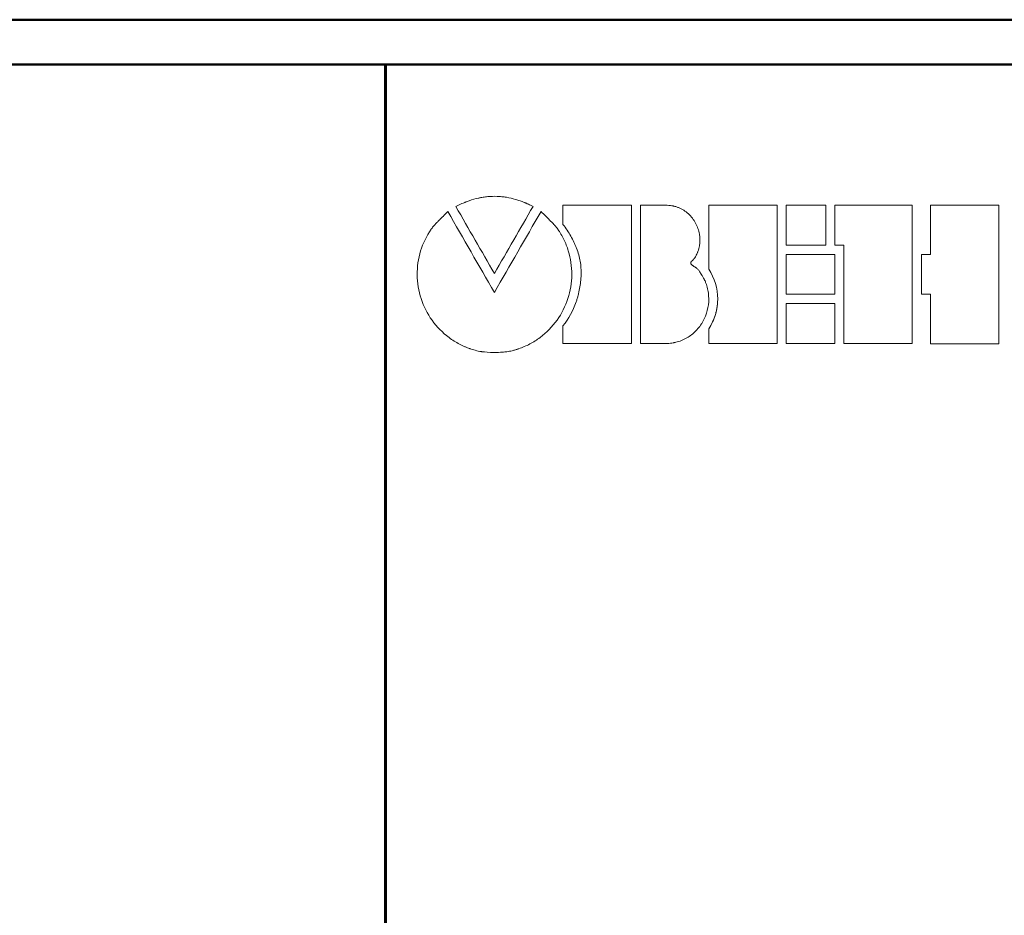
# Model space of a CAD drawing. Header units: millimetres. Extents: x 2171 to 3064, y 1134 to 1531.
# Tile 37 of 44: x 2840 to 2862, y 1283 to 1303. Entities that reach past the tile are written whole.
import ezdxf

# ---------------------------------------------------------------- set-up
doc = ezdxf.new("R2010")
doc.units = ezdxf.units.MM
doc.layers.add('main', color=5, linetype='Continuous', lineweight=50)
doc.layers.add('text', color=7, linetype='Continuous', lineweight=20)

msp = doc.modelspace()

# ---------------------------------------------------------------- linework, layer by layer
at = {"layer": 'main'}
for p, q in [((2894.772, 1303.305), (2831.772, 1303.305)), ((2894.772, 1302.305), (2831.772, 1302.305)), ((2848.363, 1263.305), (2848.363, 1302.305)), ((2848.383, 1263.305), (2848.383, 1302.305))]:
    msp.add_line(p, q, dxfattribs=at)
at = {"layer": 'text'}
for p, q in [((2850.05, 1299.184), (2849.944, 1299.131)), ((2853.864, 1299.163), (2852.336, 1299.163)), ((2852.336, 1298.733), (2852.336, 1299.163)), ((2853.864, 1296.073), (2853.864, 1299.163)), ((2854.067, 1296.073), (2854.067, 1299.163)), ((2854.66, 1299.163), (2854.067, 1299.163)), ((2854.66, 1299.163), (2854.66, 1299.161)), ((2857.119, 1299.163), (2855.592, 1299.163)), ((2855.592, 1297.732), (2855.592, 1299.163)), ((2857.119, 1296.072), (2857.119, 1299.163)), ((2858.204, 1299.162), (2857.324, 1299.162)), ((2857.324, 1298.267), (2857.324, 1299.162)), ((2858.204, 1298.267), (2858.204, 1299.162)), ((2860.137, 1299.162), (2858.406, 1299.162)), ((2858.406, 1298.267), (2858.406, 1299.162)), ((2860.137, 1296.071), (2860.137, 1299.162)), ((2862.073, 1299.161), (2860.546, 1299.161)), ((2860.546, 1298.06), (2860.546, 1299.161)), ((2862.073, 1296.07), (2862.073, 1299.161)), ((2857.324, 1298.267), (2858.204, 1298.267)), ((2858.406, 1298.267), (2858.61, 1298.267)), ((2858.61, 1296.071), (2858.61, 1298.267)), ((2858.407, 1298.06), (2857.324, 1298.06)), ((2857.324, 1297.174), (2857.324, 1298.06)), ((2858.407, 1297.174), (2858.407, 1298.06)), ((2860.546, 1298.06), (2860.342, 1298.06)), ((2860.342, 1297.174), (2860.342, 1298.06)), ((2857.324, 1297.174), (2858.407, 1297.174)), ((2860.342, 1297.174), (2860.546, 1297.174)), ((2860.546, 1296.07), (2860.546, 1297.174)), ((2858.407, 1296.968), (2857.324, 1296.968)), ((2857.324, 1296.072), (2857.324, 1296.968)), ((2858.407, 1296.072), (2858.407, 1296.968)), ((2852.336, 1296.073), (2852.336, 1296.471)), ((2855.592, 1296.072), (2855.592, 1296.405)), ((2852.336, 1296.073), (2853.864, 1296.073)), ((2854.067, 1296.073), (2854.66, 1296.072)), ((2855.592, 1296.072), (2857.119, 1296.072)), ((2857.324, 1296.072), (2858.407, 1296.072)), ((2858.61, 1296.071), (2860.137, 1296.071)), ((2860.546, 1296.07), (2862.073, 1296.07))]:
    msp.add_line(p, q, dxfattribs=at)
for points, knots in [([(2850.05, 1299.184), (2850.092, 1299.203), (2850.124, 1299.217), (2850.147, 1299.227), (2850.15, 1299.228), (2850.154, 1299.229), (2850.156, 1299.23), (2850.162, 1299.232), (2850.165, 1299.234), (2850.177, 1299.239), (2850.185, 1299.242), (2850.21, 1299.251), (2850.227, 1299.257), (2850.313, 1299.287), (2850.382, 1299.306), (2850.454, 1299.322), (2850.464, 1299.324), (2850.482, 1299.328), (2850.491, 1299.33), (2850.517, 1299.335), (2850.535, 1299.338), (2850.587, 1299.346), (2850.622, 1299.351), (2850.727, 1299.36), (2850.796, 1299.362), (2850.898, 1299.359), (2850.934, 1299.356), (2851.003, 1299.349), (2851.038, 1299.345), (2851.142, 1299.328), (2851.21, 1299.312), (2851.295, 1299.288), (2851.311, 1299.283), (2851.344, 1299.272), (2851.361, 1299.267), (2851.41, 1299.249), (2851.443, 1299.237), (2851.481, 1299.221), (2851.483, 1299.22), (2851.49, 1299.218), (2851.493, 1299.216), (2851.504, 1299.212), (2851.511, 1299.209), (2851.532, 1299.199), (2851.547, 1299.192), (2851.595, 1299.17), (2851.629, 1299.153), (2851.667, 1299.134)], [0, 0, 0, 0, 0.0625, 0.0625, 0.066406, 0.066406, 0.070312, 0.070312, 0.078125, 0.078125, 0.09375, 0.09375, 0.125, 0.125, 0.25, 0.25, 0.265625, 0.265625, 0.28125, 0.28125, 0.3125, 0.3125, 0.375, 0.375, 0.5, 0.5, 0.5625, 0.5625, 0.625, 0.625, 0.75, 0.75, 0.78125, 0.78125, 0.8125, 0.8125, 0.875, 0.875, 0.882812, 0.882812, 0.890625, 0.890625, 0.90625, 0.90625, 0.9375, 0.9375, 1, 1, 1, 1]), ([(2854.66, 1299.163), (2854.718, 1299.158), (2854.761, 1299.153), (2854.792, 1299.147), (2854.796, 1299.146), (2854.801, 1299.145), (2854.804, 1299.144), (2854.811, 1299.143), (2854.817, 1299.141), (2854.832, 1299.137), (2854.843, 1299.134), (2854.874, 1299.125), (2854.895, 1299.117), (2854.937, 1299.1), (2854.957, 1299.091), (2854.996, 1299.071), (2855.015, 1299.06), (2855.07, 1299.025), (2855.105, 1298.998), (2855.17, 1298.938), (2855.199, 1298.907), (2855.252, 1298.838), (2855.276, 1298.802), (2855.319, 1298.723), (2855.337, 1298.684), (2855.365, 1298.602), (2855.376, 1298.56), (2855.399, 1298.43), (2855.399, 1298.343), (2855.376, 1298.213), (2855.365, 1298.172), (2855.348, 1298.128), (2855.347, 1298.127), (2855.346, 1298.122), (2855.345, 1298.12), (2855.342, 1298.113), (2855.34, 1298.109), (2855.334, 1298.093), (2855.329, 1298.082), (2855.321, 1298.064), (2855.318, 1298.057), (2855.313, 1298.046), (2855.31, 1298.041), (2855.303, 1298.026), (2855.299, 1298.018), (2855.294, 1298.01), (2855.293, 1298.007), (2855.29, 1298.002), (2855.288, 1298), (2855.284, 1297.993), (2855.281, 1297.988), (2855.271, 1297.975), (2855.264, 1297.967), (2855.254, 1297.957), (2855.254, 1297.956), (2855.251, 1297.953), (2855.249, 1297.952), (2855.243, 1297.946), (2855.239, 1297.941), (2855.222, 1297.925), (2855.215, 1297.918), (2855.209, 1297.912), (2855.208, 1297.91), (2855.206, 1297.907), (2855.205, 1297.906), (2855.202, 1297.903), (2855.2, 1297.9), (2855.195, 1297.894), (2855.193, 1297.89), (2855.19, 1297.884), (2855.189, 1297.88), (2855.188, 1297.875), (2855.188, 1297.872), (2855.188, 1297.865), (2855.189, 1297.859), (2855.194, 1297.852), (2855.194, 1297.85), (2855.197, 1297.846), (2855.199, 1297.844), (2855.204, 1297.838), (2855.209, 1297.834), (2855.219, 1297.825), (2855.223, 1297.822), (2855.232, 1297.816), (2855.236, 1297.813), (2855.244, 1297.808), (2855.25, 1297.804), (2855.259, 1297.798), (2855.264, 1297.795), (2855.277, 1297.786), (2855.286, 1297.78), (2855.3, 1297.771), (2855.305, 1297.768), (2855.314, 1297.761), (2855.319, 1297.757), (2855.331, 1297.747), (2855.339, 1297.74), (2855.36, 1297.718), (2855.374, 1297.701), (2855.388, 1297.68), (2855.388, 1297.681), (2855.388, 1297.679), (2855.389, 1297.679), (2855.39, 1297.677), (2855.391, 1297.675), (2855.394, 1297.671), (2855.397, 1297.667), (2855.405, 1297.653), (2855.413, 1297.641), (2855.424, 1297.622), (2855.426, 1297.62), (2855.43, 1297.614), (2855.431, 1297.61), (2855.437, 1297.602), (2855.44, 1297.596), (2855.45, 1297.579), (2855.456, 1297.569), (2855.473, 1297.541), (2855.482, 1297.525), (2855.489, 1297.511), (2855.49, 1297.508), (2855.493, 1297.504), (2855.494, 1297.501), (2855.497, 1297.494), (2855.5, 1297.489), (2855.507, 1297.475), (2855.511, 1297.465), (2855.524, 1297.435), (2855.531, 1297.414), (2855.546, 1297.371), (2855.552, 1297.35), (2855.563, 1297.308), (2855.568, 1297.287), (2855.58, 1297.223), (2855.586, 1297.18), (2855.601, 1296.962), (2855.568, 1296.785), (2855.483, 1296.607), (2855.473, 1296.586), (2855.451, 1296.548), (2855.44, 1296.529), (2855.404, 1296.473), (2855.379, 1296.438), (2855.294, 1296.34), (2855.228, 1296.281), (2855.12, 1296.209), (2855.082, 1296.187), (2855.002, 1296.149), (2854.96, 1296.132), (2854.897, 1296.111), (2854.875, 1296.106), (2854.844, 1296.098), (2854.833, 1296.096), (2854.817, 1296.092), (2854.811, 1296.091), (2854.804, 1296.09), (2854.8, 1296.089), (2854.763, 1296.083), (2854.718, 1296.078), (2854.66, 1296.072)], [0, 0, 0, 0, 0.03125, 0.03125, 0.033203, 0.033203, 0.035156, 0.035156, 0.039062, 0.039062, 0.046875, 0.046875, 0.0625, 0.0625, 0.078125, 0.078125, 0.09375, 0.09375, 0.125, 0.125, 0.15625, 0.15625, 0.1875, 0.1875, 0.21875, 0.21875, 0.25, 0.25, 0.3125, 0.3125, 0.34375, 0.34375, 0.345703, 0.345703, 0.347656, 0.347656, 0.351562, 0.351562, 0.359375, 0.359375, 0.363281, 0.363281, 0.367188, 0.367188, 0.375, 0.375, 0.376953, 0.376953, 0.378906, 0.378906, 0.382812, 0.382812, 0.390625, 0.390625, 0.392578, 0.392578, 0.394531, 0.394531, 0.398438, 0.398438, 0.40625, 0.40625, 0.407227, 0.407227, 0.408203, 0.408203, 0.410156, 0.410156, 0.414062, 0.414062, 0.416016, 0.416016, 0.417969, 0.417969, 0.421875, 0.421875, 0.423828, 0.423828, 0.425781, 0.425781, 0.429688, 0.429688, 0.433594, 0.433594, 0.4375, 0.4375, 0.441406, 0.441406, 0.445312, 0.445312, 0.453125, 0.453125, 0.457031, 0.457031, 0.460938, 0.460938, 0.46875, 0.46875, 0.484375, 0.484375, 0.485352, 0.485352, 0.486328, 0.486328, 0.488281, 0.488281, 0.492188, 0.492188, 0.5, 0.5, 0.501953, 0.501953, 0.503906, 0.503906, 0.507812, 0.507812, 0.515625, 0.515625, 0.53125, 0.53125, 0.533203, 0.533203, 0.535156, 0.535156, 0.539062, 0.539062, 0.546875, 0.546875, 0.5625, 0.5625, 0.578125, 0.578125, 0.59375, 0.59375, 0.625, 0.625, 0.75, 0.75, 0.765625, 0.765625, 0.78125, 0.78125, 0.8125, 0.8125, 0.875, 0.875, 0.90625, 0.90625, 0.9375, 0.9375, 0.953125, 0.953125, 0.960938, 0.960938, 0.964844, 0.964844, 0.96875, 0.96875, 1, 1, 1, 1]), ([(2850.808, 1295.872), (2850.678, 1295.877), (2850.588, 1295.883), (2850.535, 1295.889), (2850.531, 1295.89), (2850.526, 1295.89), (2850.524, 1295.891), (2850.516, 1295.892), (2850.511, 1295.893), (2850.496, 1295.895), (2850.486, 1295.897), (2850.455, 1295.903), (2850.434, 1295.908), (2850.367, 1295.924), (2850.321, 1295.938), (2850.266, 1295.956), (2850.261, 1295.958), (2850.25, 1295.962), (2850.245, 1295.964), (2850.229, 1295.969), (2850.218, 1295.973), (2850.186, 1295.986), (2850.165, 1295.994), (2850.102, 1296.021), (2850.062, 1296.04), (2849.942, 1296.104), (2849.865, 1296.152), (2849.645, 1296.317), (2849.519, 1296.445), (2849.305, 1296.742), (2849.224, 1296.903), (2849.111, 1297.248), (2849.082, 1297.425), (2849.078, 1297.789), (2849.104, 1297.967), (2849.211, 1298.314), (2849.289, 1298.476), (2849.393, 1298.627), (2849.395, 1298.629), (2849.397, 1298.633), (2849.398, 1298.634), (2849.402, 1298.639), (2849.404, 1298.642), (2849.41, 1298.65), (2849.413, 1298.655), (2849.423, 1298.669), (2849.429, 1298.676), (2849.437, 1298.686), (2849.443, 1298.693), (2849.458, 1298.71), (2849.468, 1298.72), (2849.48, 1298.732), (2849.48, 1298.732), (2849.481, 1298.734), (2849.482, 1298.735), (2849.484, 1298.737), (2849.486, 1298.739), (2849.49, 1298.743), (2849.494, 1298.747), (2849.504, 1298.757), (2849.511, 1298.765), (2849.535, 1298.789), (2849.553, 1298.808), (2849.574, 1298.829), (2849.575, 1298.83), (2849.576, 1298.831), (2849.577, 1298.832), (2849.579, 1298.834), (2849.581, 1298.836), (2849.585, 1298.841), (2849.589, 1298.844), (2849.598, 1298.854), (2849.605, 1298.861), (2849.626, 1298.882), (2849.641, 1298.897), (2849.689, 1298.945), (2849.725, 1298.981), (2849.764, 1299.021)], [0, 0, 0, 0, 0.0625, 0.0625, 0.064453, 0.064453, 0.066406, 0.066406, 0.070312, 0.070312, 0.078125, 0.078125, 0.09375, 0.09375, 0.125, 0.125, 0.128906, 0.128906, 0.132812, 0.132812, 0.140625, 0.140625, 0.15625, 0.15625, 0.1875, 0.1875, 0.25, 0.25, 0.375, 0.375, 0.5, 0.5, 0.625, 0.625, 0.75, 0.75, 0.875, 0.875, 0.875977, 0.875977, 0.876953, 0.876953, 0.878906, 0.878906, 0.882812, 0.882812, 0.890625, 0.890625, 0.898438, 0.898438, 0.90625, 0.90625, 0.907227, 0.907227, 0.908203, 0.908203, 0.910156, 0.910156, 0.914062, 0.914062, 0.921875, 0.921875, 0.9375, 0.9375, 0.938477, 0.938477, 0.939453, 0.939453, 0.941406, 0.941406, 0.945312, 0.945312, 0.953125, 0.953125, 0.96875, 0.96875, 1, 1, 1, 1]), ([(2851.846, 1299.023), (2851.925, 1298.943), (2851.989, 1298.879), (2852.038, 1298.83), (2852.04, 1298.828), (2852.043, 1298.826), (2852.044, 1298.824), (2852.048, 1298.821), (2852.05, 1298.818), (2852.057, 1298.811), (2852.062, 1298.806), (2852.076, 1298.792), (2852.084, 1298.784), (2852.108, 1298.759), (2852.121, 1298.745), (2852.133, 1298.733), (2852.135, 1298.731), (2852.138, 1298.728), (2852.139, 1298.727), (2852.143, 1298.723), (2852.145, 1298.72), (2852.152, 1298.713), (2852.156, 1298.708), (2852.168, 1298.696), (2852.174, 1298.689), (2852.183, 1298.678), (2852.188, 1298.672), (2852.201, 1298.654), (2852.209, 1298.642), (2852.219, 1298.627), (2852.22, 1298.627), (2852.222, 1298.624), (2852.222, 1298.623), (2852.225, 1298.62), (2852.226, 1298.617), (2852.231, 1298.61), (2852.234, 1298.605), (2852.244, 1298.591), (2852.25, 1298.582), (2852.268, 1298.553), (2852.28, 1298.534), (2852.314, 1298.476), (2852.336, 1298.436), (2852.395, 1298.315), (2852.428, 1298.231), (2852.508, 1297.97), (2852.534, 1297.793), (2852.531, 1297.429), (2852.503, 1297.251), (2852.39, 1296.906), (2852.309, 1296.745), (2852.097, 1296.448), (2851.97, 1296.318), (2851.752, 1296.154), (2851.675, 1296.105), (2851.515, 1296.021), (2851.431, 1295.985), (2851.34, 1295.953), (2851.333, 1295.951), (2851.321, 1295.947), (2851.314, 1295.945), (2851.296, 1295.939), (2851.285, 1295.936), (2851.25, 1295.925), (2851.227, 1295.919), (2851.161, 1295.903), (2851.119, 1295.895), (2851.078, 1295.889), (2851.077, 1295.889), (2851.074, 1295.889), (2851.072, 1295.889), (2851.067, 1295.888), (2851.063, 1295.888), (2851.052, 1295.886), (2851.043, 1295.886), (2851.017, 1295.883), (2850.996, 1295.882), (2850.928, 1295.877), (2850.873, 1295.875), (2850.808, 1295.872)], [0, 0, 0, 0, 0.0625, 0.0625, 0.063477, 0.063477, 0.064453, 0.064453, 0.066406, 0.066406, 0.070312, 0.070312, 0.078125, 0.078125, 0.09375, 0.09375, 0.094727, 0.094727, 0.095703, 0.095703, 0.097656, 0.097656, 0.101562, 0.101562, 0.109375, 0.109375, 0.117188, 0.117188, 0.125, 0.125, 0.125977, 0.125977, 0.126953, 0.126953, 0.128906, 0.128906, 0.132812, 0.132812, 0.140625, 0.140625, 0.15625, 0.15625, 0.1875, 0.1875, 0.25, 0.25, 0.375, 0.375, 0.5, 0.5, 0.625, 0.625, 0.75, 0.75, 0.8125, 0.8125, 0.875, 0.875, 0.878906, 0.878906, 0.882812, 0.882812, 0.890625, 0.890625, 0.90625, 0.90625, 0.9375, 0.9375, 0.939453, 0.939453, 0.941406, 0.941406, 0.945312, 0.945312, 0.953125, 0.953125, 0.96875, 0.96875, 1, 1, 1, 1]), ([(2852.336, 1296.471), (2852.464, 1296.627), (2852.562, 1296.805), (2852.635, 1297.017), (2852.639, 1297.029), (2852.647, 1297.053), (2852.65, 1297.064), (2852.661, 1297.101), (2852.668, 1297.125), (2852.687, 1297.199), (2852.698, 1297.249), (2852.726, 1297.404), (2852.737, 1297.505), (2852.741, 1297.617), (2852.741, 1297.631), (2852.741, 1297.657), (2852.741, 1297.671), (2852.741, 1297.709), (2852.74, 1297.735), (2852.735, 1297.811), (2852.729, 1297.861), (2852.703, 1298.006), (2852.676, 1298.104), (2852.634, 1298.215), (2852.63, 1298.226), (2852.62, 1298.249), (2852.616, 1298.26), (2852.601, 1298.294), (2852.591, 1298.316), (2852.559, 1298.384), (2852.536, 1298.428), (2852.461, 1298.561), (2852.402, 1298.648), (2852.336, 1298.733)], [0, 0, 0, 0, 0.25, 0.25, 0.265625, 0.265625, 0.28125, 0.28125, 0.3125, 0.3125, 0.375, 0.375, 0.5, 0.5, 0.515625, 0.515625, 0.53125, 0.53125, 0.5625, 0.5625, 0.625, 0.625, 0.75, 0.75, 0.765625, 0.765625, 0.78125, 0.78125, 0.8125, 0.8125, 0.875, 0.875, 1, 1, 1, 1]), ([(2855.592, 1296.405), (2855.722, 1296.602), (2855.791, 1296.833), (2855.791, 1297.304), (2855.722, 1297.534), (2855.592, 1297.732)], [0, 0, 0, 0, 0.5, 0.5, 1, 1, 1, 1]), ([(2855.791, 1297.067), (2855.791, 1297.038), (2855.79, 1296.979), (2855.78, 1296.892), (2855.764, 1296.806), (2855.734, 1296.693), (2855.683, 1296.555), (2855.623, 1296.454), (2855.592, 1296.403)], [0, 0, 0, 0, 0.125317, 0.250012, 0.374743, 0.500167, 0.749476, 1, 1, 1, 1])]:
    msp.add_open_spline(points, degree=3, knots=knots, dxfattribs=at)
for points in [[(2850.804, 1297.637), (2850.517, 1298.135), (2850.231, 1298.633), (2849.944, 1299.131)], [(2851.667, 1299.134), (2851.379, 1298.635), (2851.092, 1298.136), (2850.804, 1297.637)], [(2849.764, 1299.021), (2850.111, 1298.419), (2850.457, 1297.817), (2850.804, 1297.214)], [(2850.804, 1297.214), (2851.151, 1297.817), (2851.499, 1298.42), (2851.846, 1299.023)]]:
    msp.add_open_spline(points, degree=3, dxfattribs=at)

doc.saveas('drawing.dxf')
